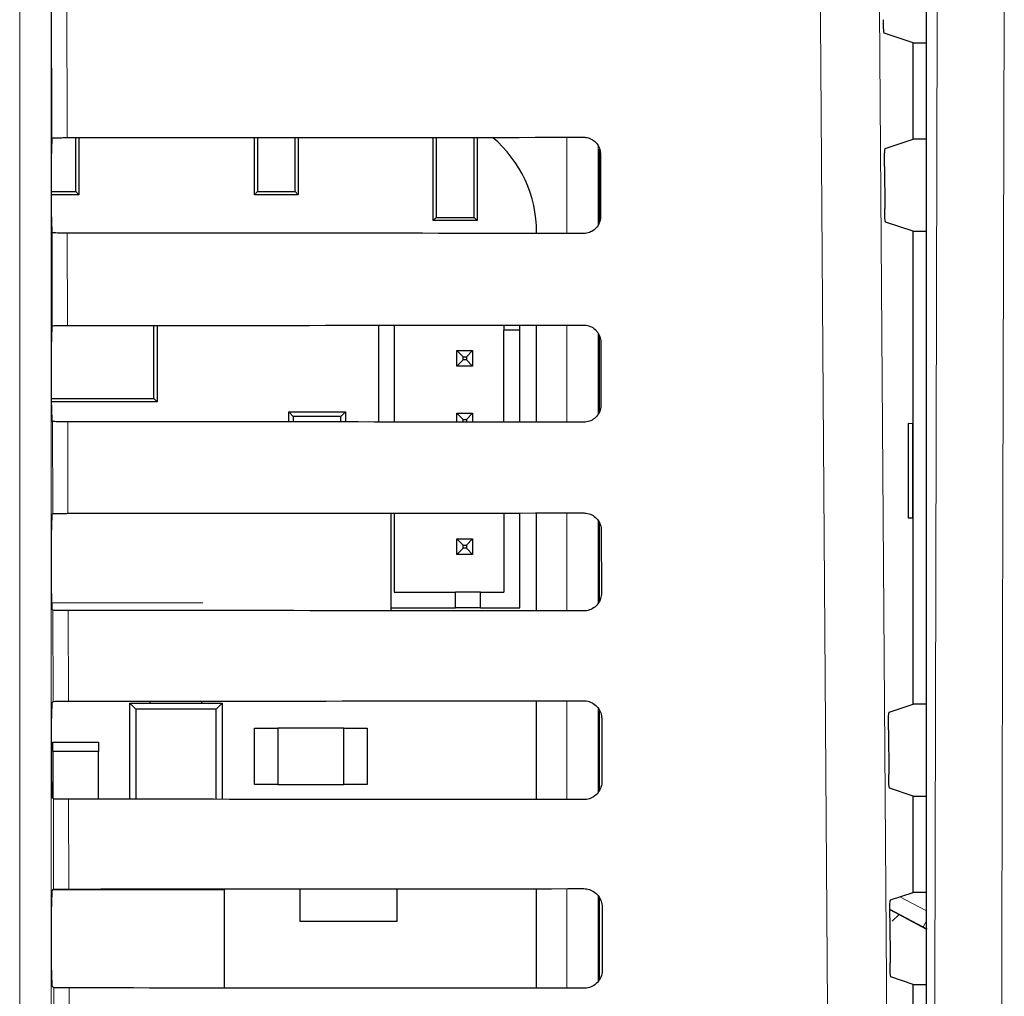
# Model space of a CAD drawing. Header units: millimetres. Extents: x 5 to 418, y 2 to 292.
# Tile 35 of 48: x 99 to 109, y 223 to 234. Entities that reach past the tile are written whole.
import ezdxf

# ---------------------------------------------------------------- set-up
doc = ezdxf.new("R2010")
doc.units = ezdxf.units.MM

msp = doc.modelspace()

# ---------------------------------------------------------------- linework, layer by layer
at = {"color": 7, "linetype": 'Continuous', "lineweight": 18}
for p, q in [((98.5126, 211.4931), (98.5126, 239.3825)), ((98.8459, 239.3825), (98.8459, 211.4931)), ((98.8546, 232.2518), (98.8482, 234.9831)), ((99.0094, 235.0052), (99.0158, 232.2548)), ((104.3256, 231.2374), (104.3256, 232.2586)), ((104.6589, 232.1687), (104.6589, 231.3252)), ((98.8592, 230.2566), (98.8569, 231.2441)), ((99.0182, 231.2412), (99.0205, 230.2595)), ((104.3256, 229.2327), (104.3256, 230.2633)), ((104.6589, 230.1767), (104.6589, 229.3174)), ((98.8639, 228.2613), (98.8616, 229.2394)), ((99.0228, 229.2365), (99.0251, 228.2642)), ((104.3256, 227.228), (104.3256, 228.268)), ((104.6589, 228.1849), (104.6589, 227.3097)), ((98.8524, 227.3148), (100.4573, 227.3148)), ((98.8686, 226.2659), (98.8663, 227.2347)), ((99.0275, 227.2318), (99.0298, 226.2688)), ((104.3256, 225.2233), (104.3256, 226.2726)), ((104.6589, 226.1932), (104.6589, 225.302)), ((98.8732, 224.2706), (98.871, 225.23)), ((99.0322, 225.2271), (99.0344, 224.2735)), ((104.3256, 223.2186), (104.3256, 224.2773)), ((104.6589, 224.2016), (104.6589, 223.2945)), ((107.8662, 224.1907), (108.1477, 224.041)), ((108.1139, 223.8702), (107.7588, 224.059)), ((108.1477, 223.9338), (108.1139, 223.8702)), ((98.8779, 222.2753), (98.8757, 223.2253)), ((99.0369, 223.2224), (99.0391, 222.2781))]:
    msp.add_line(p, q, dxfattribs=at)
at = {"color": 7, "linetype": 'Continuous', "lineweight": 25}
for p, q in [((108.1477, 169.8446), (108.1477, 239.1264)), ((108.0068, 233.2608), (107.6993, 233.3632)), ((108.0068, 232.2376), (108.0068, 233.2608)), ((108.0068, 233.2608), (108.1477, 233.2608)), ((98.8546, 232.2518), (98.8548, 232.252)), ((99.1079, 231.6815), (99.1079, 232.2549)), ((99.1402, 232.2549), (99.1402, 231.6492)), ((101.0068, 231.6492), (101.0068, 232.2561)), ((101.0392, 232.2561), (101.0392, 231.6815)), ((101.4412, 231.6815), (101.4412, 232.2564)), ((101.4735, 232.2564), (101.4735, 231.6492)), ((102.9068, 231.3759), (102.9068, 232.2575)), ((102.9392, 232.2575), (102.9392, 231.4082)), ((103.3412, 231.4082), (103.3412, 232.2578)), ((103.3735, 232.2578), (103.3735, 231.3759)), ((107.7103, 232.1388), (108.0068, 232.2376)), ((108.1477, 232.2376), (108.0068, 232.2376)), ((98.8518, 231.413), (98.8518, 232.0854)), ((104.6735, 231.3594), (104.6735, 232.1333)), ((104.6837, 232.0825), (104.6852, 231.4159)), ((107.7018, 231.95), (107.7049, 231.5031)), ((98.8518, 231.6815), (99.1079, 231.6815)), ((99.1079, 231.6815), (99.1402, 231.6492)), ((101.0068, 231.6492), (101.0392, 231.6815)), ((101.0392, 231.6815), (101.4412, 231.6815)), ((101.4412, 231.6815), (101.4735, 231.6492)), ((99.1402, 231.6492), (98.8518, 231.6492)), ((101.4735, 231.6492), (101.0068, 231.6492)), ((102.9068, 231.3759), (102.9392, 231.4082)), ((103.3735, 231.3759), (102.9068, 231.3759)), ((102.9392, 231.4082), (103.3412, 231.4082)), ((103.3412, 231.4082), (103.3735, 231.3759)), ((108.0068, 231.2608), (107.7135, 231.3585)), ((98.8569, 231.2441), (98.8547, 231.2463)), ((104.0062, 231.2376), (104.0062, 231.2492)), ((108.0068, 226.2376), (108.0068, 231.2608)), ((108.0068, 231.2608), (108.1477, 231.2608)), ((98.8547, 230.252), (98.8592, 230.2566)), ((99.9382, 229.4845), (99.9382, 230.26)), ((99.9735, 230.2601), (99.9735, 229.4492)), ((102.3258, 230.2617), (102.3258, 229.2343)), ((102.4925, 230.2618), (102.4925, 229.2342)), ((103.6591, 230.2627), (103.6591, 230.2099)), ((103.8258, 230.2099), (103.6591, 230.2099)), ((103.6591, 229.2332), (103.6591, 230.2099)), ((103.8258, 230.2099), (103.8258, 230.2629)), ((103.8258, 229.2331), (103.8258, 230.2099)), ((104.0062, 229.233), (104.0062, 230.263)), ((104.6735, 229.3442), (104.6735, 230.1513)), ((98.8518, 229.413), (98.8518, 230.0854)), ((103.1591, 229.8266), (103.1591, 229.9933)), ((103.1591, 229.9933), (103.2258, 229.9266)), ((103.1591, 229.9933), (103.3258, 229.9933)), ((103.3258, 229.9933), (103.2591, 229.9266)), ((103.3258, 229.9933), (103.3258, 229.8266)), ((104.6883, 230.0825), (104.6899, 229.4159)), ((103.1591, 229.8266), (103.2258, 229.8933)), ((103.2258, 229.8933), (103.2258, 229.9266)), ((103.2258, 229.9266), (103.2591, 229.9266)), ((103.2591, 229.8933), (103.2258, 229.8933)), ((103.2591, 229.9266), (103.2591, 229.8933)), ((103.3258, 229.8266), (103.2591, 229.8933)), ((103.3258, 229.8266), (103.1591, 229.8266)), ((98.8518, 229.4845), (99.9382, 229.4845)), ((99.9735, 229.4492), (99.9382, 229.4845)), ((99.9735, 229.4492), (98.8518, 229.4492)), ((101.4205, 229.2938), (101.3735, 229.3409)), ((101.3735, 229.3409), (101.9735, 229.3409)), ((101.3735, 229.235), (101.3735, 229.3409)), ((101.9265, 229.2938), (101.4205, 229.2938)), ((101.4205, 229.2938), (101.4205, 229.235)), ((101.9735, 229.3409), (101.9265, 229.2938)), ((101.9265, 229.2346), (101.9265, 229.2938)), ((101.9735, 229.3409), (101.9735, 229.2346)), ((103.1591, 229.2337), (103.1591, 229.3266)), ((103.1591, 229.3266), (103.2258, 229.2599)), ((103.1591, 229.3266), (103.3258, 229.3266)), ((103.2258, 229.2336), (103.2258, 229.2599)), ((103.2258, 229.2599), (103.2591, 229.2599)), ((103.3258, 229.3266), (103.2591, 229.2599)), ((103.2591, 229.2599), (103.2591, 229.2336)), ((103.3258, 229.3266), (103.3258, 229.2335)), ((98.8616, 229.2394), (98.8547, 229.2463)), ((108.0051, 229.2159), (107.9544, 229.2168)), ((107.9544, 229.2168), (107.9544, 228.2149)), ((108.0051, 228.2158), (108.0051, 229.2159)), ((98.8547, 228.252), (98.8639, 228.2613)), ((102.4587, 227.2295), (102.4587, 228.2664)), ((102.4925, 228.2665), (102.4925, 227.4266)), ((103.6591, 228.2674), (103.6591, 227.4266)), ((103.8258, 227.2599), (103.8258, 228.2675)), ((104.0062, 227.2283), (104.0062, 228.2677)), ((107.9544, 228.2149), (108.0051, 228.2158)), ((104.6735, 227.3294), (104.6735, 228.1632)), ((98.8518, 227.413), (98.8518, 228.0854)), ((104.693, 228.0825), (104.6946, 227.4159)), ((103.1591, 227.9933), (103.2258, 227.9266)), ((103.1591, 227.8266), (103.1591, 227.9933)), ((103.1591, 227.9933), (103.3258, 227.9933)), ((103.1591, 227.8266), (103.2258, 227.8933)), ((103.2258, 227.8933), (103.2258, 227.9266)), ((103.2258, 227.9266), (103.2591, 227.9266)), ((103.2591, 227.8933), (103.2258, 227.8933)), ((103.3258, 227.9933), (103.2591, 227.9266)), ((103.2591, 227.9266), (103.2591, 227.8933)), ((103.3258, 227.8266), (103.2591, 227.8933)), ((103.3258, 227.9933), (103.3258, 227.8266)), ((103.3258, 227.8266), (103.1591, 227.8266)), ((102.4925, 227.4266), (103.1425, 227.4266)), ((103.1425, 227.2599), (103.1425, 227.4266)), ((103.4091, 227.4266), (103.1425, 227.4266)), ((103.4091, 227.2599), (103.4091, 227.4266)), ((103.4091, 227.4266), (103.6591, 227.4266)), ((98.8663, 227.2347), (98.8547, 227.2463)), ((102.4587, 227.2599), (103.1425, 227.2599)), ((103.4091, 227.2599), (103.1425, 227.2599)), ((103.4091, 227.2599), (103.8258, 227.2599)), ((98.8547, 226.252), (98.8686, 226.2659)), ((99.6818, 226.2492), (99.7477, 226.1834)), ((99.6818, 225.2267), (99.6818, 226.2492)), ((99.6818, 226.2492), (100.6652, 226.2492)), ((99.8985, 226.2492), (99.8985, 226.2693)), ((100.4485, 226.2492), (100.4485, 226.2697)), ((100.5994, 226.1834), (100.6652, 226.2492)), ((100.6652, 226.2492), (100.6652, 225.2261)), ((104.0062, 225.2236), (104.0062, 226.2723)), ((107.7525, 226.1528), (108.0068, 226.2376)), ((108.1477, 226.2376), (108.0068, 226.2376)), ((99.7477, 226.1834), (99.7477, 225.2267)), ((100.5994, 226.1834), (99.7477, 226.1834)), ((100.5994, 225.2262), (100.5994, 226.1834)), ((104.6735, 225.321), (104.6735, 226.1713)), ((98.8518, 225.413), (98.8518, 226.0854)), ((104.6977, 226.0825), (104.6993, 225.4159)), ((101.0068, 225.3825), (101.0068, 225.9825)), ((101.0068, 225.9825), (101.2568, 225.9825)), ((101.2568, 225.9825), (101.2568, 225.3825)), ((101.9568, 225.9825), (101.2568, 225.9825)), ((101.9568, 225.9825), (102.2068, 225.9825)), ((101.9568, 225.3825), (101.9568, 225.9825)), ((102.2068, 225.9825), (102.2068, 225.3825)), ((107.7439, 225.9641), (107.7473, 225.489)), ((98.8652, 225.8325), (99.3485, 225.8325)), ((98.8652, 225.7325), (98.8652, 225.8325)), ((99.3485, 225.8325), (99.3485, 225.7325)), ((99.3485, 225.7325), (98.8652, 225.7325)), ((98.8652, 225.7325), (98.8652, 225.2358)), ((99.3485, 225.2269), (99.3485, 225.7325)), ((101.2568, 225.3825), (101.0068, 225.3825)), ((101.2568, 225.3825), (101.9568, 225.3825)), ((102.2068, 225.3825), (101.9568, 225.3825)), ((108.0068, 225.2608), (107.7558, 225.3444)), ((98.871, 225.23), (98.8547, 225.2463)), ((108.0068, 224.2376), (108.0068, 225.2608)), ((108.0068, 225.2608), (108.1477, 225.2608)), ((98.8547, 224.252), (98.8732, 224.2706)), ((100.6902, 224.2659), (98.8685, 224.2659)), ((100.6902, 223.2214), (100.6902, 224.2659)), ((101.4902, 224.2751), (101.4902, 223.9325)), ((102.5235, 223.9325), (102.5235, 224.2758)), ((104.0062, 223.2189), (104.0062, 224.277)), ((107.7666, 224.1575), (108.0068, 224.2376)), ((108.1477, 224.2376), (108.0068, 224.2376)), ((104.6735, 223.3133), (104.6735, 224.1795)), ((98.8518, 223.413), (98.8518, 224.0854)), ((104.7024, 224.0825), (104.704, 223.4159)), ((107.7587, 224.0544), (108.1477, 223.8476)), ((101.4902, 223.9325), (102.5235, 223.9325)), ((107.758, 223.9688), (107.7614, 223.4843)), ((107.8587, 224.0013), (107.7841, 223.9313)), ((108.0068, 223.2608), (107.77, 223.3397)), ((98.8757, 223.2253), (98.8547, 223.2463)), ((108.0068, 222.2376), (108.0068, 223.2608)), ((108.0068, 223.2608), (108.1477, 223.2608))]:
    msp.add_line(p, q, dxfattribs=at)
at = {"color": 7, "linetype": 'Continuous', "lineweight": 18, "flags": 128}
for points in [[(107.6403, 235.0936), (107.7234, 223.2955), (107.8065, 211.5059)], [(107.1791, 211.4175), (107.1698, 212.7389), (107.1324, 218.0245), (107.0122, 235.0052)], [(108.2102, 211.3383), (108.2379, 223.2117), (108.2655, 234.9966)], [(108.9759, 234.9522), (108.9729, 233.6307), (108.9606, 228.3446), (108.9209, 211.2855)]]:
    msp.add_lwpolyline(points, dxfattribs=at)
at = {"color": 7, "linetype": 'Continuous', "lineweight": 25}
msp.add_arc((102.6845, 231.2492), 1.3217, 0, 49.75074, dxfattribs=at)
for centre, major_axis, start_param, end_param in [((98.8547, 232.0854), (0, 0.1667), 0.0529039, 1.5707963), ((88.0068, 238.0771), (333.7376, 0), 4.7453818, 4.7618492), ((98.8547, 231.413), (0, 0.1667), 1.5707963, 3.1241394), ((88.0068, 225.4484), (332.0478, 0), 1.5210842, 1.5376284), ((98.8547, 230.0854), (0, 0.1667), 0.0174533, 1.5707963), ((88.0068, 236.0771), (333.47, 0), 4.7454223, 4.7618889), ((98.8547, 229.413), (0, 0.1667), 1.5707963, 3.1241394), ((88.0068, 223.4484), (331.7802, 0), 1.5210441, 1.5375875), ((98.8547, 228.0854), (0, 0.1667), 0.0174533, 1.5707963), ((88.0068, 234.0771), (333.2024, 0), 4.7454628, 4.7619287), ((98.8547, 227.413), (0, 0.1667), 1.5707963, 3.1241394), ((88.0068, 221.4484), (331.5126, 0), 1.5210039, 1.5375466), ((98.8547, 226.0854), (0, 0.1667), 0.0174533, 1.5707963), ((88.0068, 232.077), (332.9347, 0), 4.7455034, 4.7619686), ((98.8547, 225.413), (0, 0.1667), 1.5707963, 3.1241394), ((88.0068, 219.4484), (331.245, 0), 1.5209636, 1.5375056), ((98.8547, 224.0854), (0, 0.1667), 0.0174533, 1.5707963), ((88.0068, 230.077), (332.6671, 0), 4.7455441, 4.7620085), ((98.8547, 223.413), (0, 0.1667), 1.5707963, 3.1241394), ((88.0068, 217.4484), (330.9774, 0), 1.5209233, 1.5374645)]:
    msp.add_ellipse(centre, major_axis=major_axis, ratio=0.0174551, start_param=start_param, end_param=end_param, dxfattribs=at)
at = {"color": 7, "linetype": 'Continuous', "lineweight": 18}
msp.add_ellipse((108.1139, 223.8768), major_axis=(0.3333, -0.1773), ratio=0.0154109, start_param=4.7205854, end_param=4.8452308, dxfattribs=at)
at = {"color": 7, "linetype": 'Continuous', "lineweight": 25}
for points, knots in [([(107.6993, 233.3632), (107.6983, 233.3654), (107.6964, 233.3698), (107.6938, 233.3997), (107.6918, 233.443), (107.691, 233.4822), (107.6908, 233.5042), (107.6908, 233.5078)], [0, 0, 0, 0, 0.23926011, 0.47854445, 0.71712502, 0.95427294, 1, 1, 1, 1]), ([(98.8548, 232.252), (98.8572, 232.2523), (98.8622, 232.253), (98.891, 232.2538), (98.9344, 232.2545), (98.9789, 232.2548), (99.0067, 232.2548), (99.0158, 232.2548)], [0, 0, 0, 0, 0.2052588, 0.4341811, 0.6624014, 0.8891626, 1, 1, 1, 1]), ([(104.5068, 232.2588), (104.5144, 232.2585), (104.5415, 232.2574), (104.5873, 232.2431), (104.6359, 232.2079), (104.6701, 232.1581), (104.6827, 232.1135), (104.6835, 232.0881), (104.6837, 232.0825)], [0, 0, 0, 0, 0.08125279, 0.29342957, 0.50690106, 0.72249036, 0.93968887, 1, 1, 1, 1]), ([(107.7018, 231.95), (107.7017, 231.9687), (107.7017, 232.0062), (107.7028, 232.0592), (107.7047, 232.1021), (107.7073, 232.1321), (107.7093, 232.1365), (107.7103, 232.1388)], [0, 0, 0, 0, 0.198384, 0.3967568, 0.5954998, 0.7953107, 1, 1, 1, 1]), ([(107.7135, 231.3585), (107.7125, 231.3607), (107.7105, 231.3651), (107.7079, 231.395), (107.7059, 231.4383), (107.7051, 231.4775), (107.7049, 231.4995), (107.7049, 231.5031)], [0, 0, 0, 0, 0.239263, 0.4785504, 0.7171327, 0.9542801, 1, 1, 1, 1]), ([(104.6852, 231.4159), (104.6849, 231.4079), (104.6838, 231.3799), (104.6688, 231.333), (104.6323, 231.2838), (104.5816, 231.25), (104.5372, 231.238), (104.5121, 231.2374), (104.5068, 231.2372)], [0, 0, 0, 0, 0.0857051, 0.3026079, 0.518156, 0.7315729, 0.9434386, 1, 1, 1, 1]), ([(99.0182, 231.2412), (98.9996, 231.2412), (98.9626, 231.2413), (98.9139, 231.2418), (98.8776, 231.2426), (98.8597, 231.2434), (98.8577, 231.2439), (98.8569, 231.2441)], [0, 0, 0, 0, 0.2187771, 0.43751, 0.6574786, 0.8798632, 1, 1, 1, 1]), ([(98.8592, 230.2566), (98.8614, 230.2569), (98.8658, 230.2576), (98.8957, 230.2585), (98.9391, 230.2591), (98.9836, 230.2594), (99.0113, 230.2595), (99.0205, 230.2595)], [0, 0, 0, 0, 0.2236181, 0.4472597, 0.6702154, 0.8917458, 1, 1, 1, 1]), ([(104.5068, 230.2634), (104.5149, 230.2631), (104.5431, 230.262), (104.5903, 230.2469), (104.64, 230.2104), (104.6749, 230.1592), (104.6874, 230.1137), (104.6882, 230.0879), (104.6883, 230.0825)], [0, 0, 0, 0, 0.08471943, 0.29692092, 0.51042792, 0.72605262, 0.94327085, 1, 1, 1, 1]), ([(104.6899, 229.4159), (104.6896, 229.4074), (104.6884, 229.3783), (104.6726, 229.3299), (104.6349, 229.2797), (104.5827, 229.2452), (104.5373, 229.2333), (104.5119, 229.2327), (104.5068, 229.2325)], [0, 0, 0, 0, 0.0890994, 0.30597846, 0.52149298, 0.73487815, 0.94672838, 1, 1, 1, 1]), ([(99.0228, 229.2365), (99.0043, 229.2365), (98.9673, 229.2366), (98.9186, 229.2372), (98.8823, 229.2379), (98.8644, 229.2387), (98.8623, 229.2392), (98.8616, 229.2394)], [0, 0, 0, 0, 0.2187831, 0.4375218, 0.6574965, 0.8798873, 1, 1, 1, 1]), ([(98.8639, 228.2613), (98.8661, 228.2616), (98.8705, 228.2623), (98.9004, 228.2631), (98.9437, 228.2638), (98.9882, 228.2641), (99.016, 228.2641), (99.0251, 228.2642)], [0, 0, 0, 0, 0.2236241, 0.4472715, 0.6702332, 0.8917694, 1, 1, 1, 1]), ([(104.5068, 228.2681), (104.5154, 228.2678), (104.5447, 228.2665), (104.5933, 228.2507), (104.6441, 228.213), (104.6797, 228.1603), (104.6921, 228.1138), (104.6929, 228.0877), (104.693, 228.0825)], [0, 0, 0, 0, 0.08800802, 0.30023343, 0.51377452, 0.72943297, 0.94666984, 1, 1, 1, 1]), ([(104.6946, 227.4159), (104.6942, 227.4069), (104.693, 227.3767), (104.6764, 227.3269), (104.6374, 227.2756), (104.5838, 227.2405), (104.5375, 227.2286), (104.5118, 227.228), (104.5068, 227.2278)], [0, 0, 0, 0, 0.0923202, 0.3091766, 0.5246593, 0.7380145, 0.9498505, 1, 1, 1, 1]), ([(99.0275, 227.2318), (99.009, 227.2319), (98.972, 227.2319), (98.9233, 227.2325), (98.8869, 227.2332), (98.8691, 227.234), (98.867, 227.2345), (98.8663, 227.2347)], [0, 0, 0, 0, 0.218789, 0.4375337, 0.6575145, 0.8799115, 1, 1, 1, 1]), ([(98.8686, 226.2659), (98.8708, 226.2663), (98.8751, 226.2669), (98.9051, 226.2678), (98.9484, 226.2685), (98.9929, 226.2688), (99.0207, 226.2688), (99.0298, 226.2688)], [0, 0, 0, 0, 0.22363, 0.4472834, 0.6702509, 0.891793, 1, 1, 1, 1]), ([(104.5068, 226.2728), (104.516, 226.2724), (104.5463, 226.2711), (104.5964, 226.2545), (104.6482, 226.2156), (104.6844, 226.1613), (104.6969, 226.114), (104.6976, 226.0875), (104.6977, 226.0825)], [0, 0, 0, 0, 0.091132, 0.3033806, 0.5169544, 0.7326451, 0.9498996, 1, 1, 1, 1]), ([(107.7439, 225.9641), (107.7439, 225.9828), (107.7438, 226.0202), (107.745, 226.0733), (107.7469, 226.1161), (107.7495, 226.1461), (107.7515, 226.1506), (107.7525, 226.1528)], [0, 0, 0, 0, 0.1983758, 0.3967405, 0.5954771, 0.7952868, 1, 1, 1, 1]), ([(107.7558, 225.3444), (107.7549, 225.3466), (107.7529, 225.351), (107.7503, 225.3809), (107.7483, 225.4242), (107.7475, 225.4634), (107.7473, 225.4854), (107.7473, 225.489)], [0, 0, 0, 0, 0.2392719, 0.4785682, 0.717156, 0.9543017, 1, 1, 1, 1]), ([(104.6993, 225.4159), (104.6989, 225.4063), (104.6975, 225.3751), (104.6802, 225.3238), (104.64, 225.2714), (104.5849, 225.2357), (104.5377, 225.2238), (104.5116, 225.2233), (104.5068, 225.2232)], [0, 0, 0, 0, 0.0953804, 0.3122153, 0.5276676, 0.7409947, 0.9528176, 1, 1, 1, 1]), ([(99.0322, 225.2271), (99.0137, 225.2272), (98.9766, 225.2273), (98.928, 225.2278), (98.8916, 225.2285), (98.8738, 225.2293), (98.8717, 225.2298), (98.871, 225.23)], [0, 0, 0, 0, 0.21879497, 0.43754563, 0.65753249, 0.8799357, 1, 1, 1, 1]), ([(98.8732, 224.2706), (98.8754, 224.2709), (98.8798, 224.2716), (98.9097, 224.2725), (98.9531, 224.2731), (98.9975, 224.2734), (99.0253, 224.2735), (99.0344, 224.2735)], [0, 0, 0, 0, 0.2236359, 0.4472952, 0.6702687, 0.8918166, 1, 1, 1, 1]), ([(104.5068, 224.2774), (104.5165, 224.277), (104.5479, 224.2756), (104.5994, 224.2582), (104.6524, 224.2182), (104.6892, 224.1624), (104.7016, 224.1141), (104.7023, 224.0873), (104.7024, 224.0825)], [0, 0, 0, 0, 0.0941035, 0.3063745, 0.5199798, 0.7357013, 0.9529725, 1, 1, 1, 1]), ([(107.758, 223.9688), (107.758, 223.9875), (107.7579, 224.0249), (107.759, 224.078), (107.761, 224.1208), (107.7636, 224.1508), (107.7656, 224.1553), (107.7666, 224.1575)], [0, 0, 0, 0, 0.1983731, 0.396735, 0.5954695, 0.7952788, 1, 1, 1, 1]), ([(104.704, 223.4159), (104.7035, 223.4058), (104.7021, 223.3735), (104.6839, 223.3208), (104.6426, 223.2673), (104.5859, 223.231), (104.5378, 223.2191), (104.5114, 223.2186), (104.5068, 223.2185)], [0, 0, 0, 0, 0.098292, 0.3151062, 0.5305297, 0.7438302, 0.955641, 1, 1, 1, 1]), ([(107.77, 223.3397), (107.769, 223.3419), (107.767, 223.3463), (107.7644, 223.3762), (107.7624, 223.4195), (107.7616, 223.4587), (107.7615, 223.4807), (107.7614, 223.4843)], [0, 0, 0, 0, 0.23927484, 0.47857412, 0.71716377, 0.95430896, 1, 1, 1, 1]), ([(99.0369, 223.2224), (99.0184, 223.2225), (98.9813, 223.2226), (98.9327, 223.2231), (98.8963, 223.2239), (98.8785, 223.2246), (98.8764, 223.2252), (98.8757, 223.2253)], [0, 0, 0, 0, 0.2188009, 0.4375576, 0.6575505, 0.87996, 1, 1, 1, 1])]:
    msp.add_open_spline(points, degree=3, knots=knots, dxfattribs=at)

doc.saveas('drawing.dxf')
